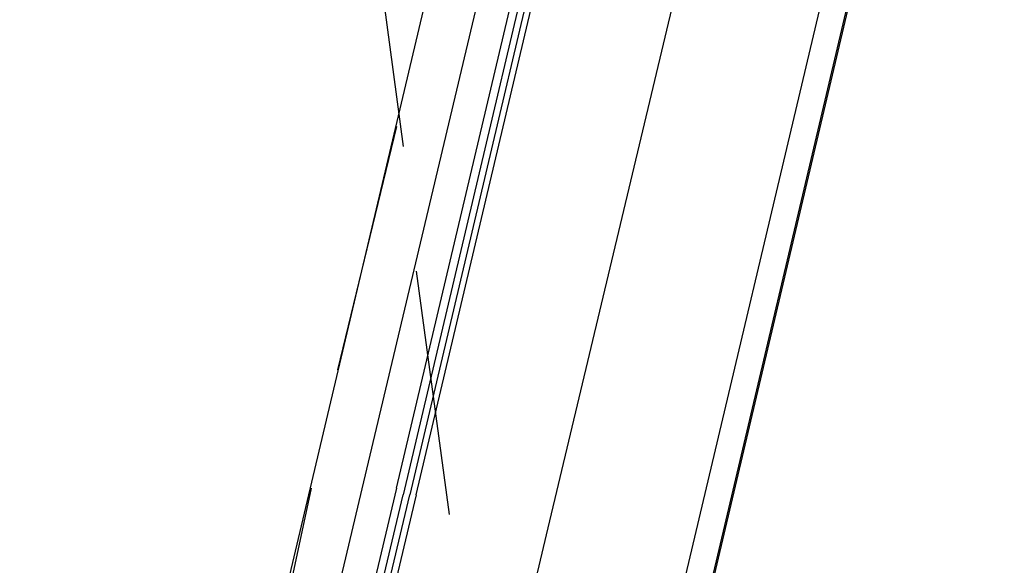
# Model space of a CAD drawing. Header units: feet. Extents: x -79 to 198, y -22 to 181.
# Tile 208 of 256: x 133.36 to 135.35, y 103.98 to 105.09. Entities that reach past the tile are written whole.
import ezdxf

# ---------------------------------------------------------------- set-up
doc = ezdxf.new("R2010")
doc.units = ezdxf.units.FT
doc.layers.add('A-LINEA', color=7, linetype='CONTINUOUS')

msp = doc.modelspace()

# ---------------------------------------------------------------- linework, layer by layer
at = {"layer": 'A-LINEA'}
for p, q in [((134.3733, 105.9511), (132.6267, 98.5644)), ((135.1333, 105.7644), (133.3867, 98.3911)), ((134.0533, 104.1511), (134.44, 105.7778)), ((134.0667, 105.3244), (134.1333, 104.8311)), ((134.12, 104.8711), (134, 104.3778)), ((134.16, 104.5778), (134.2267, 104.0844)), ((133.9467, 104.1378), (133.84, 103.6444))]:
    msp.add_line(p, q, dxfattribs=at)
for points in [[(142.72, 107.0711), (135.88, 108.6844), (131.36, 89.5511), (124.5867, 91.1511), (124.4, 90.3378), (121.8, 90.9511), (121.3333, 88.9511), (118.2, 75.6978), (129.9467, 72.9244)], [(124.5867, 91.1511), (131.36, 89.5511), (135.2667, 106.0978)], [(134.8533, 105.8444), (134.4267, 104.0578), (134, 102.2578)], [(134.12, 104.1378), (134.52, 105.8311), (134.5333, 105.8311), (134.5333, 105.8178), (134.1333, 104.1244)], [(134.16, 104.1244), (134.56, 105.8178), (134.5467, 105.8311), (134.5467, 105.8178), (134.1467, 104.1244)], [(133.6533, 102.3378), (133.6533, 102.3511), (133.6267, 102.3511), (134.0533, 104.1511)], [(134.12, 104.1378), (133.68, 102.2844), (133.68, 102.2711), (133.6933, 102.2711), (134.1333, 104.1244)], [(134.16, 104.1244), (133.72, 102.2711), (133.7067, 102.2711), (134.1467, 104.1244)]]:
    msp.add_lwpolyline(points, dxfattribs=at)

doc.saveas('drawing.dxf')
